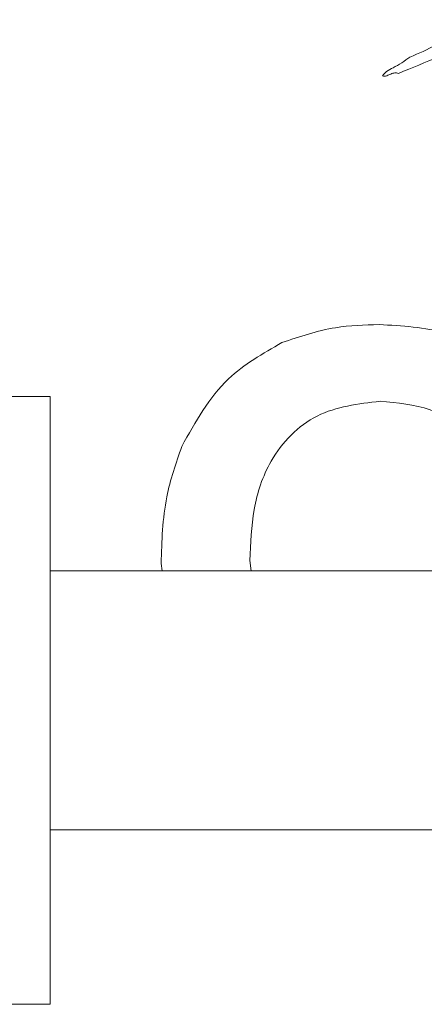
# Paper-space layout 'Sheet1' of a CAD drawing. Header units: millimetres. Extents: x 0 to 864, y 0 to 559.
# Tile 7 of 79: x 297 to 305, y 439 to 459. Entities that reach past the tile are written whole.
import ezdxf

# ---------------------------------------------------------------- set-up
doc = ezdxf.new("R2010")
doc.units = ezdxf.units.MM

psp = doc.layouts.new('Sheet1')

# ---------------------------------------------------------------- linework, layer by layer
at = {"color": 7, "linetype": 'Continuous', "lineweight": 15}
for p, q in [((297.761, 451.167), (283.161, 451.167)), ((297.761, 451.167), (297.761, 445.067)), ((300.004, 447.667), (299.987, 447.813)), ((301.765, 447.874), (301.79, 447.667)), ((297.761, 447.667), (305.761, 447.667)), ((297.761, 445.067), (297.761, 438.967)), ((297.761, 442.467), (305.761, 442.467)), ((283.161, 438.967), (297.761, 438.967))]:
    psp.add_line(p, q, dxfattribs=at)
for points, knots in [([(304.75, 457.65), (305.292, 457.874), (306.262, 458.274), (307.263, 458.589), (307.705, 458.727)], [0, 0, 0, 0, 0.558882, 1, 1, 1, 1]), ([(306.203, 458.502), (306.069, 458.478), (305.816, 458.433), (305.444, 458.171), (305.155, 458.051), (304.976, 457.977)], [0, 0, 0, 0, 0.300118, 0.568207, 1, 1, 1, 1]), ([(304.976, 457.977), (304.868, 457.9), (304.72, 457.794), (304.511, 457.703), (304.452, 457.633), (304.425, 457.601)], [0, 0, 0, 0, 0.594123, 0.815352, 1, 1, 1, 1]), ([(304.425, 457.601), (304.439, 457.597), (304.468, 457.588), (304.526, 457.607), (304.591, 457.636), (304.671, 457.667), (304.724, 457.656), (304.75, 457.65)], [0, 0, 0, 0, 0.122485, 0.264887, 0.52842, 0.769321, 1, 1, 1, 1]), ([(302.411, 452.247), (302.765, 452.367), (303.399, 452.582), (304.066, 452.601), (304.36, 452.61)], [0, 0, 0, 0, 0.559564, 1, 1, 1, 1]), ([(304.36, 452.61), (304.817, 452.583), (305.73, 452.528), (306.997, 451.937), (308.041, 450.905), (308.673, 449.468), (308.73, 448.394), (308.759, 447.855)], [0, 0, 0, 0, 0.186911, 0.373466, 0.56001, 0.779677, 1, 1, 1, 1]), ([(300.4, 450.163), (300.673, 450.655), (301.161, 451.534), (302.029, 452.029), (302.411, 452.247)], [0, 0, 0, 0, 0.559956, 1, 1, 1, 1]), ([(304.382, 451.069), (303.941, 451.018), (303.061, 450.916), (302.155, 449.982), (301.807, 448.904), (301.779, 448.218), (301.765, 447.874)], [0, 0, 0, 0, 0.279301, 0.557926, 0.778653, 1, 1, 1, 1]), ([(306.98, 447.9), (306.962, 448.335), (306.924, 449.202), (306.365, 450.325), (305.409, 450.982), (304.725, 451.04), (304.382, 451.069)], [0, 0, 0, 0, 0.281087, 0.560013, 0.779691, 1, 1, 1, 1]), ([(299.987, 447.813), (299.999, 448.264), (300.022, 449.069), (300.284, 449.829), (300.4, 450.163)], [0, 0, 0, 0, 0.560171, 1, 1, 1, 1])]:
    psp.add_open_spline(points, degree=3, knots=knots, dxfattribs=at)

doc.saveas('drawing.dxf')
